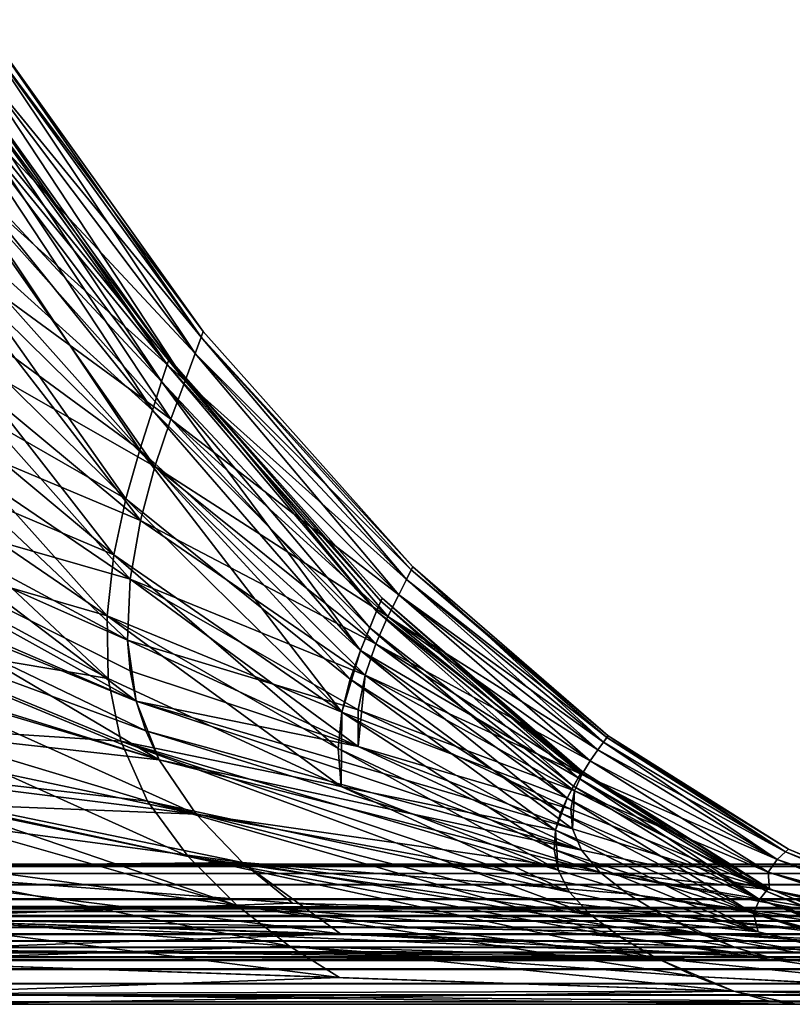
# Model space of a CAD drawing. Extents: x -850 to 850, y -465 to 0.
# Tile 115 of 125: x 770 to 814, y -465 to -409. Entities that reach past the tile are written whole.
import ezdxf

# ---------------------------------------------------------------- set-up
doc = ezdxf.new("R2010")
doc.units = 0
doc.linetypes.add('SOLIDLINE', pattern=[0])
doc.layers.add('BE3C_Lux_3440_1', color=252, linetype='SOLIDLINE')

msp = doc.modelspace()

# ---------------------------------------------------------------- linework, layer by layer
at = {"layer": 'BE3C_Lux_3440_1', "color": 252}
for points in [[(767.333, -409.126, 49.1838), (780.21, -426.416, -0.00002), (767.475, -408.622, -0.00002)], [(767.475, -408.622, -0.00002), (780.095, -426.729, -48.8664), (767.333, -409.126, -49.1838)], [(767.475, -408.622, -0.00002), (780.21, -426.416, -0.00002), (780.095, -426.729, -48.8664)], [(767.333, -409.126, -49.1838), (779.75, -427.669, -95.5711), (766.907, -410.638, -96.1667)], [(767.333, -409.126, 49.1838), (766.907, -410.638, 96.1667), (780.095, -426.729, 48.8664)], [(767.333, -409.126, -49.1838), (780.095, -426.729, -48.8664), (779.75, -427.669, -95.5711)], [(767.333, -409.126, 49.1838), (780.095, -426.729, 48.8664), (780.21, -426.416, -0.00002)], [(765.379, -409.984, -0.00002), (778.149, -428.298, 48.8367), (765.245, -410.5, 49.143)], [(765.379, -409.984, -0.00002), (765.245, -410.5, -49.143), (778.255, -427.973, -0.00002)], [(778.255, -427.973, -0.00002), (778.149, -428.298, 48.8367), (765.379, -409.984, -0.00002)], [(764.844, -412.048, -96.0778), (778.149, -428.298, -48.8367), (765.245, -410.5, -49.143)], [(765.245, -410.5, 49.143), (777.833, -429.273, 95.5066), (764.844, -412.048, 96.0777)], [(778.255, -427.973, -0.00002), (765.245, -410.5, -49.143), (778.149, -428.298, -48.8367)], [(778.149, -428.298, 48.8367), (777.833, -429.273, 95.5066), (765.245, -410.5, 49.143)], [(766.907, -410.638, 96.1667), (766.191, -413.156, 138.752), (779.75, -427.669, 95.571)], [(766.907, -410.638, -96.1667), (779.169, -429.234, -137.955), (766.191, -413.156, -138.752)], [(766.907, -410.638, 96.1667), (779.75, -427.669, 95.571), (780.095, -426.729, 48.8664)], [(766.907, -410.638, -96.1667), (779.75, -427.669, -95.5711), (779.169, -429.234, -137.955)], [(764.176, -414.627, 138.596), (764.844, -412.048, 96.0777), (777.306, -430.897, 137.843)], [(764.844, -412.048, -96.0778), (764.176, -414.627, -138.596), (777.833, -429.273, -95.5066)], [(777.306, -430.897, 137.843), (764.844, -412.048, 96.0777), (777.833, -429.273, 95.5066)], [(777.833, -429.273, -95.5066), (778.149, -428.298, -48.8367), (764.844, -412.048, -96.0778)], [(766.191, -413.156, -138.752), (778.363, -431.412, -174.127), (765.196, -416.658, -175.016)], [(779.169, -429.234, 137.955), (766.191, -413.156, 138.752), (765.196, -416.658, 175.016)], [(766.191, -413.156, -138.752), (779.169, -429.234, -137.955), (778.363, -431.412, -174.127)], [(779.169, -429.234, 137.955), (779.75, -427.669, 95.571), (766.191, -413.156, 138.752)], [(764.176, -414.627, 138.596), (776.583, -433.16, 173.948), (763.259, -418.218, 174.765)], [(764.176, -414.627, -138.596), (763.259, -418.218, -174.765), (777.306, -430.897, -137.843)], [(777.306, -430.897, 137.843), (776.583, -433.16, 173.948), (764.176, -414.627, 138.596)], [(777.833, -429.273, -95.5066), (764.176, -414.627, -138.596), (777.306, -430.897, -137.843)], [(765.196, -416.658, -175.016), (777.454, -434.11, -204.17), (764.063, -420.974, -205.045)], [(765.196, -416.658, 175.016), (764.063, -420.974, 205.045), (778.363, -431.412, 174.127)], [(765.196, -416.658, -175.016), (778.363, -431.412, -174.127), (777.454, -434.11, -204.17)], [(765.196, -416.658, 175.016), (778.363, -431.412, 174.127), (779.169, -429.234, 137.955)], [(762.241, -422.648, 204.684), (763.259, -418.218, 174.765), (775.793, -435.961, 203.917)], [(763.259, -418.218, -174.765), (762.241, -422.648, -204.684), (776.583, -433.16, -173.948)], [(775.793, -435.961, 203.917), (763.259, -418.218, 174.765), (776.583, -433.16, 173.948)], [(777.306, -430.897, -137.843), (763.259, -418.218, -174.765), (776.583, -433.16, -173.948)], [(764.063, -420.974, 205.045), (762.994, -425.872, 229.845), (777.454, -434.11, 204.17)], [(764.063, -420.974, -205.045), (776.618, -437.196, -229.067), (762.994, -425.872, -229.845)], [(764.063, -420.974, 205.045), (777.454, -434.11, 204.17), (778.363, -431.412, 174.127)], [(764.063, -420.974, -205.045), (777.454, -434.11, -204.17), (776.618, -437.196, -229.067)], [(762.241, -422.648, -204.684), (761.332, -427.676, -229.364), (775.793, -435.961, -203.917)], [(762.241, -422.648, 204.684), (775.111, -439.163, 228.737), (761.332, -427.676, 229.364)], [(776.583, -433.16, -173.948), (762.241, -422.648, -204.684), (775.793, -435.961, -203.917)], [(775.793, -435.961, 203.917), (775.111, -439.163, 228.737), (762.241, -422.648, 204.684)], [(762.994, -425.872, 229.845), (762.197, -431.123, 250.42), (776.618, -437.196, 229.067)], [(762.994, -425.872, -229.845), (776.036, -440.543, -249.802), (762.197, -431.123, -250.42)], [(762.994, -425.872, 229.845), (776.618, -437.196, 229.067), (777.454, -434.11, 204.17)], [(776.618, -437.196, -229.067), (776.036, -440.543, -249.802), (762.994, -425.872, -229.845)], [(780.095, -426.729, 48.8664), (779.75, -427.669, 95.571), (792.081, -440.02, 48.6369)], [(780.095, -426.729, -48.8664), (791.813, -440.553, -95.14), (779.75, -427.669, -95.5711)], [(780.21, -426.416, -0.00002), (780.095, -426.729, 48.8664), (792.169, -439.842, -0.00002)], [(780.21, -426.416, -0.00002), (792.169, -439.842, -0.00002), (780.095, -426.729, -48.8664)], [(780.095, -426.729, 48.8664), (792.081, -440.02, 48.6369), (792.169, -439.842, -0.00002)], [(780.095, -426.729, -48.8664), (792.169, -439.842, -0.00002), (791.813, -440.553, -95.14)], [(760.739, -433.063, 249.822), (761.332, -427.676, 229.364), (774.716, -442.628, 249.398)], [(761.332, -427.676, -229.364), (760.739, -433.063, -249.822), (775.111, -439.163, -228.737)], [(775.793, -435.961, -203.917), (761.332, -427.676, -229.364), (775.111, -439.163, -228.737)], [(761.332, -427.676, 229.364), (775.111, -439.163, 228.737), (774.716, -442.628, 249.398)], [(778.255, -427.973, -0.00002), (778.149, -428.298, -48.8367), (790.098, -442.371, -95.0974)], [(778.255, -427.973, -0.00002), (790.333, -441.807, 48.6172), (778.149, -428.298, 48.8367)], [(790.098, -442.371, -95.0974), (790.411, -441.619, -0.00002), (778.255, -427.973, -0.00002)], [(778.255, -427.973, -0.00002), (790.411, -441.619, -0.00002), (790.333, -441.807, 48.6172)], [(791.813, -440.553, 95.1399), (779.75, -427.669, 95.571), (779.169, -429.234, 137.955)], [(779.75, -427.669, -95.5711), (791.365, -441.442, -137.377), (779.169, -429.234, -137.955)], [(791.813, -440.553, 95.1399), (792.081, -440.02, 48.6369), (779.75, -427.669, 95.571)], [(779.75, -427.669, -95.5711), (791.813, -440.553, -95.14), (791.365, -441.442, -137.377)], [(777.833, -429.273, -95.5066), (790.098, -442.371, -95.0974), (778.149, -428.298, -48.8367)], [(778.149, -428.298, 48.8367), (790.098, -442.371, 95.0973), (777.833, -429.273, 95.5066)], [(790.333, -441.807, 48.6172), (790.098, -442.371, 95.0973), (778.149, -428.298, 48.8367)], [(777.306, -430.897, 137.843), (777.833, -429.273, 95.5066), (789.707, -443.311, 137.303)], [(777.833, -429.273, -95.5066), (777.306, -430.897, -137.843), (789.172, -444.621, -173.364)], [(789.707, -443.311, 137.303), (777.833, -429.273, 95.5066), (790.098, -442.371, 95.0973)], [(789.172, -444.621, -173.364), (790.098, -442.371, -95.0974), (777.833, -429.273, -95.5066)], [(779.169, -429.234, 137.955), (778.363, -431.412, 174.127), (791.365, -441.442, 137.377)], [(779.169, -429.234, -137.955), (790.744, -442.681, -173.479), (778.363, -431.412, -174.127)], [(779.169, -429.234, 137.955), (791.365, -441.442, 137.377), (791.813, -440.553, 95.1399)], [(779.169, -429.234, -137.955), (791.365, -441.442, -137.377), (790.744, -442.681, -173.479)], [(776.381, -447.504, 282.697), (776.045, -445.772, 275.24), (747.121, -431.241, 275.948)], [(775.892, -444.023, 267.354), (761.888, -436.496, 267.763), (747.121, -431.241, 275.948)], [(747.121, -431.241, 275.948), (776.045, -445.772, 275.24), (775.892, -444.023, 267.354)], [(747.121, -431.241, 275.948), (747.377, -434.963, 283.132), (776.381, -447.504, 282.697)], [(762.197, -431.123, -250.42), (775.892, -444.023, -267.354), (761.888, -436.496, -267.763)], [(762.197, -431.123, 250.42), (761.888, -436.496, 267.763), (776.036, -440.543, 249.802)], [(776.036, -440.543, -249.802), (775.892, -444.023, -267.354), (762.197, -431.123, -250.42)], [(762.197, -431.123, 250.42), (776.036, -440.543, 249.802), (776.618, -437.196, 229.067)], [(777.306, -430.897, 137.843), (789.172, -444.621, 173.364), (776.583, -433.16, 173.948)], [(777.306, -430.897, -137.843), (776.583, -433.16, -173.948), (789.172, -444.621, -173.364)], [(789.707, -443.311, 137.303), (789.172, -444.621, 173.364), (777.306, -430.897, 137.843)], [(778.363, -431.412, 174.127), (777.454, -434.11, 204.17), (790.744, -442.681, 173.479)], [(778.363, -431.412, -174.127), (790.053, -444.227, -203.531), (777.454, -434.11, -204.17)], [(778.363, -431.412, 174.127), (790.744, -442.681, 173.479), (791.365, -441.442, 137.377)], [(778.363, -431.412, -174.127), (790.744, -442.681, -173.479), (790.053, -444.227, -203.531)], [(760.672, -438.568, 267.072), (760.739, -433.063, 249.822), (774.787, -446.217, 266.892)], [(760.739, -433.063, -249.822), (760.672, -438.568, -267.072), (774.716, -442.628, -249.398)], [(760.739, -433.063, 249.822), (774.716, -442.628, 249.398), (774.787, -446.217, 266.892)], [(775.111, -439.163, -228.737), (760.739, -433.063, -249.822), (774.716, -442.628, -249.398)], [(775.793, -435.961, 203.917), (776.583, -433.16, 173.948), (788.596, -446.252, 203.371)], [(776.583, -433.16, -173.948), (775.793, -435.961, -203.917), (788.124, -448.134, -228.296)], [(788.596, -446.252, 203.371), (776.583, -433.16, 173.948), (789.172, -444.621, 173.364)], [(789.172, -444.621, -173.364), (776.583, -433.16, -173.948), (788.124, -448.134, -228.296)], [(777.454, -434.11, 204.17), (776.618, -437.196, 229.067), (790.053, -444.227, 203.531)], [(777.454, -434.11, -204.17), (789.44, -446.018, -228.503), (776.618, -437.196, -229.067)], [(777.454, -434.11, 204.17), (790.053, -444.227, 203.531), (790.744, -442.681, 173.479)], [(777.454, -434.11, -204.17), (790.053, -444.227, -203.531), (789.44, -446.018, -228.503)], [(747.898, -438.515, 289.998), (776.924, -449.203, 289.845), (747.377, -434.963, 283.132)], [(776.381, -447.504, 282.697), (747.377, -434.963, 283.132), (776.924, -449.203, 289.845)], [(775.892, -444.023, 267.354), (776.036, -440.543, 249.802), (761.888, -436.496, 267.763)], [(761.888, -436.496, -267.763), (775.892, -444.023, -267.354), (776.381, -447.504, -282.697)], [(762.296, -441.759, -282.859), (761.888, -436.496, -267.763), (776.381, -447.504, -282.697)], [(775.793, -435.961, -203.917), (775.111, -439.163, -228.737), (788.124, -448.134, -228.296)], [(775.793, -435.961, 203.917), (788.124, -448.134, 228.296), (775.111, -439.163, 228.737)], [(788.596, -446.252, 203.371), (788.124, -448.134, 228.296), (775.793, -435.961, 203.917)], [(776.618, -437.196, -229.067), (789.44, -446.018, -228.503), (776.036, -440.543, -249.802)], [(776.618, -437.196, 229.067), (776.036, -440.543, 249.802), (789.44, -446.018, 228.503)], [(776.618, -437.196, 229.067), (789.44, -446.018, 228.503), (790.053, -444.227, 203.531)], [(748.709, -441.857, 296.675), (777.694, -450.852, 296.803), (747.898, -438.515, 289.998)], [(747.898, -438.515, 289.998), (777.694, -450.852, 296.803), (776.924, -449.203, 289.845)], [(760.672, -438.568, 267.072), (774.787, -446.217, 266.892), (761.339, -443.95, 282.13)], [(761.339, -443.95, -282.13), (774.787, -446.217, -266.892), (760.672, -438.568, -267.072)], [(774.716, -442.628, -249.398), (760.672, -438.568, -267.072), (774.787, -446.217, -266.892)], [(775.111, -439.163, -228.737), (774.716, -442.628, -249.398), (788.124, -448.134, -228.296)], [(774.716, -442.628, 249.398), (775.111, -439.163, 228.737), (787.902, -450.197, 249.117)], [(788.124, -448.134, 228.296), (787.902, -450.197, 249.117), (775.111, -439.163, 228.737)], [(792.169, -439.842, -0.00002), (803.056, -449.843, -94.8475), (791.813, -440.553, -95.14)], [(792.169, -439.842, -0.00002), (792.081, -440.02, 48.6369), (803.311, -449.488, -0.00002)], [(792.169, -439.842, -0.00002), (803.311, -449.488, -0.00002), (803.056, -449.843, -94.8475)], [(803.247, -449.577, 48.4815), (792.081, -440.02, 48.6369), (791.813, -440.553, 95.1399)], [(803.247, -449.577, 48.4815), (803.311, -449.488, -0.00002), (792.081, -440.02, 48.6369)], [(789.053, -447.992, 249.366), (776.036, -440.543, 249.802), (775.892, -444.023, 267.354)], [(776.036, -440.543, -249.802), (789.044, -450.087, -267.091), (775.892, -444.023, -267.354)], [(789.053, -447.992, 249.366), (789.44, -446.018, 228.503), (776.036, -440.543, 249.802)], [(789.44, -446.018, -228.503), (789.044, -450.087, -267.091), (776.036, -440.543, -249.802)], [(791.813, -440.553, -95.14), (802.734, -450.286, -136.983), (791.365, -441.442, -137.377)], [(791.813, -440.553, 95.1399), (791.365, -441.442, 137.377), (803.056, -449.843, 94.8475)], [(791.813, -440.553, -95.14), (803.056, -449.843, -94.8475), (802.734, -450.286, -136.983)], [(791.813, -440.553, 95.1399), (803.056, -449.843, 94.8475), (803.247, -449.577, 48.4815)], [(791.365, -441.442, 137.377), (790.744, -442.681, 173.479), (802.734, -450.286, 136.983)], [(791.365, -441.442, -137.377), (802.292, -450.907, -173.037), (790.744, -442.681, -173.479)], [(791.365, -441.442, 137.377), (802.734, -450.286, 136.983), (803.056, -449.843, 94.8475)], [(791.365, -441.442, -137.377), (802.734, -450.286, -136.983), (802.292, -450.907, -173.037)], [(777.694, -450.852, 296.803), (748.709, -441.857, 296.675), (751.066, -447.871, 309.624)], [(762.296, -441.759, -282.859), (776.381, -447.504, -282.697), (777.694, -450.852, -296.803)], [(763.65, -446.677, -296.697), (762.296, -441.759, -282.859), (777.694, -450.852, -296.803)], [(790.098, -442.371, -95.0974), (801.821, -451.496, -0.00002), (790.411, -441.619, -0.00002)], [(790.333, -441.807, 48.6172), (801.608, -451.881, 94.823), (790.098, -442.371, 95.0973)], [(790.333, -441.807, 48.6172), (790.411, -441.619, -0.00002), (801.768, -451.592, 48.4701)], [(801.768, -451.592, 48.4701), (801.608, -451.881, 94.823), (790.333, -441.807, 48.6172)], [(801.768, -451.592, 48.4701), (790.411, -441.619, -0.00002), (801.821, -451.496, -0.00002)], [(774.787, -446.217, 266.892), (774.716, -442.628, 249.398), (788.073, -452.374, 266.808)], [(788.124, -448.134, -228.296), (774.716, -442.628, -249.398), (788.073, -452.374, -266.808)], [(774.716, -442.628, -249.398), (774.787, -446.217, -266.892), (788.073, -452.374, -266.808)], [(774.716, -442.628, 249.398), (787.902, -450.197, 249.117), (788.073, -452.374, 266.808)], [(789.172, -444.621, -173.364), (801.608, -451.881, -94.823), (790.098, -442.371, -95.0974)], [(789.707, -443.311, 137.303), (790.098, -442.371, 95.0973), (801.342, -452.362, 136.942)], [(790.744, -442.681, 173.479), (790.053, -444.227, 203.531), (802.292, -450.907, 173.037)], [(790.744, -442.681, -173.479), (801.809, -451.691, -203.096), (790.053, -444.227, -203.531)], [(801.342, -452.362, 136.942), (790.098, -442.371, 95.0973), (801.608, -451.881, 94.823)], [(801.608, -451.881, -94.823), (801.821, -451.496, -0.00002), (790.098, -442.371, -95.0974)], [(790.744, -442.681, 173.479), (802.292, -450.907, 173.037), (802.734, -450.286, 136.983)], [(802.292, -450.907, -173.037), (801.809, -451.691, -203.096), (790.744, -442.681, -173.479)], [(789.707, -443.311, 137.303), (800.978, -453.034, 172.972), (789.172, -444.621, 173.364)], [(801.342, -452.362, 136.942), (800.978, -453.034, 172.972), (789.707, -443.311, 137.303)], [(761.339, -443.95, 282.13), (774.787, -446.217, 266.892), (775.5, -449.792, 282.209)], [(761.339, -443.95, 282.13), (775.5, -449.792, 282.209), (762.942, -448.97, 296)], [(775.5, -449.792, -282.209), (774.787, -446.217, -266.892), (761.339, -443.95, -282.13)], [(762.942, -448.97, -296), (775.5, -449.792, -282.209), (761.339, -443.95, -282.13)], [(775.892, -444.023, 267.354), (776.045, -445.772, 275.24), (789.044, -450.087, 267.091)], [(775.892, -444.023, 267.354), (789.044, -450.087, 267.091), (789.053, -447.992, 249.366)], [(776.381, -447.504, -282.697), (775.892, -444.023, -267.354), (789.044, -450.087, -267.091)], [(789.44, -446.018, -228.503), (790.053, -444.227, -203.531), (801.401, -452.615, -228.124)], [(790.053, -444.227, 203.531), (789.44, -446.018, 228.503), (801.809, -451.691, 203.096)], [(801.401, -452.615, -228.124), (790.053, -444.227, -203.531), (801.809, -451.691, -203.096)], [(790.053, -444.227, 203.531), (801.809, -451.691, 203.096), (802.292, -450.907, 173.037)], [(789.172, -444.621, -173.364), (788.124, -448.134, -228.296), (800.978, -453.034, -172.972)], [(788.596, -446.252, 203.371), (789.172, -444.621, 173.364), (800.597, -453.876, 203.007)], [(800.597, -453.876, 203.007), (789.172, -444.621, 173.364), (800.978, -453.034, 172.972)], [(800.978, -453.034, -172.972), (801.608, -451.881, -94.823), (789.172, -444.621, -173.364)], [(776.381, -447.504, 282.697), (789.044, -450.087, 267.091), (776.045, -445.772, 275.24)], [(789.44, -446.018, -228.503), (801.275, -454.796, -266.959), (789.044, -450.087, -267.091)], [(801.401, -452.615, 228.124), (789.44, -446.018, 228.503), (789.053, -447.992, 249.366)], [(801.401, -452.615, 228.124), (801.809, -451.691, 203.096), (789.44, -446.018, 228.503)], [(801.401, -452.615, -228.124), (801.275, -454.796, -266.959), (789.44, -446.018, -228.503)], [(774.787, -446.217, 266.892), (788.073, -452.374, 266.808), (775.5, -449.792, 282.209)], [(788.073, -452.374, -266.808), (774.787, -446.217, -266.892), (775.5, -449.792, -282.209)], [(788.596, -446.252, 203.371), (800.31, -454.861, 228.011), (788.124, -448.134, 228.296)], [(800.597, -453.876, 203.007), (800.31, -454.861, 228.011), (788.596, -446.252, 203.371)], [(751.066, -447.871, -309.624), (763.65, -446.677, -296.697), (779.812, -453.956, -310.243)], [(763.65, -446.677, -296.697), (777.694, -450.852, -296.803), (779.812, -453.956, -310.243)], [(801.79, -456.004, 282.697), (801.275, -454.796, 266.959), (776.381, -447.504, 282.697)], [(801.275, -454.796, 266.959), (789.044, -450.087, 267.091), (776.381, -447.504, 282.697)], [(776.381, -447.504, 282.697), (776.924, -449.203, 289.845), (801.79, -456.004, 282.697)], [(776.381, -447.504, -282.697), (789.044, -450.087, -267.091), (801.79, -456.004, -282.697)], [(777.694, -450.852, -296.803), (776.381, -447.504, -282.697), (801.79, -456.004, -282.697)], [(751.066, -447.871, 309.624), (752.512, -450.525, 315.883), (779.812, -453.956, 310.243)], [(751.066, -447.871, 309.624), (779.812, -453.956, 310.243), (777.694, -450.852, 296.803)], [(779.812, -453.956, -310.243), (754.069, -452.931, -321.989), (751.066, -447.871, -309.624)], [(788.124, -448.134, 228.296), (800.226, -455.963, 248.955), (787.902, -450.197, 249.117)], [(788.124, -448.134, -228.296), (788.073, -452.374, -266.808), (800.31, -454.861, -228.011)], [(800.31, -454.861, 228.011), (800.226, -455.963, 248.955), (788.124, -448.134, 228.296)], [(800.978, -453.034, -172.972), (788.124, -448.134, -228.296), (800.31, -454.861, -228.011)], [(789.053, -447.992, 249.366), (789.044, -450.087, 267.091), (801.184, -453.658, 249.09)], [(789.053, -447.992, 249.366), (801.184, -453.658, 249.09), (801.401, -452.615, 228.124)], [(762.942, -448.97, -296), (750.575, -450.154, -308.731), (777.028, -453.216, -296.331)], [(765.444, -453.455, 309.24), (762.942, -448.97, 296), (779.342, -456.369, 309.787)], [(762.942, -448.97, 296), (775.5, -449.792, 282.209), (777.028, -453.216, 296.331)], [(762.942, -448.97, 296), (777.028, -453.216, 296.331), (779.342, -456.369, 309.787)], [(777.028, -453.216, -296.331), (775.5, -449.792, -282.209), (762.942, -448.97, -296)], [(777.694, -450.852, 296.803), (802.842, -457.255, 297.262), (776.924, -449.203, 289.845)], [(801.79, -456.004, 282.697), (776.924, -449.203, 289.845), (802.842, -457.255, 297.262)], [(775.5, -449.792, 282.209), (788.073, -452.374, 266.808), (801.116, -458.406, 282.534)], [(775.5, -449.792, 282.209), (801.116, -458.406, 282.534), (777.028, -453.216, 296.331)], [(802.308, -459.692, -297.096), (801.116, -458.406, -282.534), (775.5, -449.792, -282.209)], [(788.073, -452.374, -266.808), (775.5, -449.792, -282.209), (800.458, -457.154, -266.806)], [(800.458, -457.154, -266.806), (775.5, -449.792, -282.209), (801.116, -458.406, -282.534)], [(777.028, -453.216, -296.331), (802.308, -459.692, -297.096), (775.5, -449.792, -282.209)], [(803.056, -449.843, 94.8475), (802.734, -450.286, 136.983), (812.964, -456.538, 172.764)], [(803.056, -449.843, -94.8475), (813.444, -456.1, -94.668), (802.734, -450.286, -136.983)], [(803.056, -449.843, -94.8475), (803.311, -449.488, -0.00002), (813.444, -456.1, -94.668)], [(803.247, -449.577, 48.4815), (803.056, -449.843, 94.8475), (813.444, -456.1, 94.6679)], [(803.056, -449.843, 94.8475), (812.964, -456.538, 172.764), (813.444, -456.1, 94.6679)], [(813.606, -455.955, -0.00002), (803.311, -449.488, -0.00002), (803.247, -449.577, 48.4815)], [(803.247, -449.577, 48.4815), (813.444, -456.1, 94.6679), (813.606, -455.955, -0.00002)], [(813.606, -455.955, -0.00002), (813.444, -456.1, -94.668), (803.311, -449.488, -0.00002)], [(750.575, -450.154, -308.731), (753.775, -455.278, -321.179), (782.146, -459.156, -322.526)], [(782.146, -459.156, -322.526), (779.342, -456.369, -309.787), (750.575, -450.154, -308.731)], [(777.028, -453.216, -296.331), (750.575, -450.154, -308.731), (779.342, -456.369, -309.787)], [(752.512, -450.525, 315.883), (754.069, -452.931, 321.989), (782.446, -456.713, 322.964)], [(752.512, -450.525, 315.883), (782.446, -456.713, 322.964), (779.812, -453.956, 310.243)], [(787.902, -450.197, 249.117), (800.226, -455.963, 248.955), (800.458, -457.154, 266.806)], [(788.073, -452.374, 266.808), (787.902, -450.197, 249.117), (800.458, -457.154, 266.806)], [(801.275, -454.796, 266.959), (801.184, -453.658, 249.09), (789.044, -450.087, 267.091)], [(801.79, -456.004, -282.697), (789.044, -450.087, -267.091), (801.275, -454.796, -266.959)], [(802.734, -450.286, 136.983), (802.292, -450.907, 173.037), (812.964, -456.538, 172.764)], [(802.734, -450.286, -136.983), (812.964, -456.538, -172.764), (802.292, -450.907, -173.037)], [(802.734, -450.286, -136.983), (813.444, -456.1, -94.668), (812.964, -456.538, -172.764)], [(777.694, -450.852, 296.803), (779.812, -453.956, 310.243), (802.842, -457.255, 297.262)], [(777.694, -450.852, -296.803), (801.79, -456.004, -282.697), (802.842, -457.255, -297.262)], [(779.812, -453.956, -310.243), (777.694, -450.852, -296.803), (802.842, -457.255, -297.262)], [(802.292, -450.907, -173.037), (812.964, -456.538, -172.764), (801.809, -451.691, -203.096)], [(802.292, -450.907, 173.037), (801.809, -451.691, 203.096), (812.443, -457.265, 227.902)], [(802.292, -450.907, 173.037), (812.443, -457.265, 227.902), (812.964, -456.538, 172.764)], [(801.608, -451.881, -94.823), (812.461, -458.178, -0.00002), (801.821, -451.496, -0.00002)], [(801.768, -451.592, 48.4701), (812.334, -458.34, 94.6566), (801.608, -451.881, 94.823)], [(801.768, -451.592, 48.4701), (801.821, -451.496, -0.00002), (812.461, -458.178, -0.00002)], [(812.461, -458.178, -0.00002), (812.334, -458.34, 94.6566), (801.768, -451.592, 48.4701)], [(800.978, -453.034, -172.972), (811.959, -458.827, -172.735), (801.608, -451.881, -94.823)], [(801.342, -452.362, 136.942), (801.608, -451.881, 94.823), (812.334, -458.34, 94.6566)], [(812.443, -457.265, 227.902), (801.809, -451.691, 203.096), (801.401, -452.615, 228.124)], [(801.401, -452.615, -228.124), (801.809, -451.691, -203.096), (812.443, -457.265, -227.902)], [(811.959, -458.827, -172.735), (812.461, -458.178, -0.00002), (801.608, -451.881, -94.823)], [(812.443, -457.265, -227.902), (801.809, -451.691, -203.096), (812.964, -456.538, -172.764)], [(800.31, -454.861, -228.011), (788.073, -452.374, -266.808), (800.458, -457.154, -266.806)], [(788.073, -452.374, 266.808), (800.458, -457.154, 266.806), (801.116, -458.406, 282.534)], [(801.342, -452.362, 136.942), (811.959, -458.827, 172.735), (800.978, -453.034, 172.972)], [(801.401, -452.615, 228.124), (801.184, -453.658, 249.09), (812.514, -458.258, 266.937)], [(801.401, -452.615, -228.124), (812.514, -458.258, -266.937), (801.275, -454.796, -266.959)], [(812.334, -458.34, 94.6566), (811.959, -458.827, 172.735), (801.342, -452.362, 136.942)], [(801.401, -452.615, 228.124), (812.514, -458.258, 266.937), (812.443, -457.265, 227.902)], [(812.443, -457.265, -227.902), (812.514, -458.258, -266.937), (801.401, -452.615, -228.124)], [(782.446, -456.713, 322.964), (754.069, -452.931, 321.989), (757.31, -456.963, 333.712)], [(782.446, -456.713, -322.964), (757.31, -456.963, -333.712), (754.069, -452.931, -321.989)], [(779.812, -453.956, -310.243), (782.446, -456.713, -322.964), (754.069, -452.931, -321.989)], [(777.028, -453.216, 296.331), (801.116, -458.406, 282.534), (802.308, -459.692, 297.096)], [(777.028, -453.216, 296.331), (802.308, -459.692, 297.096), (779.342, -456.369, 309.787)], [(777.028, -453.216, -296.331), (779.342, -456.369, -309.787), (804.02, -460.967, -310.974)], [(804.02, -460.967, -310.974), (802.308, -459.692, -297.096), (777.028, -453.216, -296.331)], [(800.978, -453.034, -172.972), (800.31, -454.861, -228.011), (811.603, -459.619, -227.851)], [(800.597, -453.876, 203.007), (800.978, -453.034, 172.972), (811.959, -458.827, 172.735)], [(811.603, -459.619, -227.851), (811.959, -458.827, -172.735), (800.978, -453.034, -172.972)], [(753.775, -455.278, 321.179), (765.444, -453.455, 309.24), (782.146, -459.156, 322.526)], [(765.444, -453.455, 309.24), (779.342, -456.369, 309.787), (782.146, -459.156, 322.526)], [(800.597, -453.876, 203.007), (811.603, -459.619, 227.851), (800.31, -454.861, 228.011)], [(811.959, -458.827, 172.735), (811.603, -459.619, 227.851), (800.597, -453.876, 203.007)], [(812.514, -458.258, 266.937), (801.184, -453.658, 249.09), (801.275, -454.796, 266.959)], [(779.812, -453.956, 310.243), (782.446, -456.713, 322.964), (804.42, -458.505, 311.145)], [(779.812, -453.956, 310.243), (804.42, -458.505, 311.145), (802.842, -457.255, 297.262)], [(804.42, -458.505, -311.145), (782.446, -456.713, -322.964), (779.812, -453.956, -310.243)], [(779.812, -453.956, -310.243), (802.842, -457.255, -297.262), (804.42, -458.505, -311.145)], [(800.226, -455.963, 248.955), (800.31, -454.861, 228.011), (811.603, -459.619, 227.851)], [(811.603, -459.619, -227.851), (800.31, -454.861, -228.011), (811.866, -460.671, -266.868)], [(800.31, -454.861, -228.011), (800.458, -457.154, -266.806), (811.866, -460.671, -266.868)], [(812.514, -458.258, 266.937), (801.275, -454.796, 266.959), (801.79, -456.004, 282.697)], [(801.79, -456.004, -282.697), (801.275, -454.796, -266.959), (812.514, -458.258, -266.937)], [(782.146, -459.156, -322.526), (753.775, -455.278, -321.179), (785.128, -461.486, -334.458)], [(785.128, -461.486, -334.458), (753.775, -455.278, -321.179), (757.161, -459.36, -333.018)], [(782.146, -459.156, 322.526), (785.128, -461.486, 334.458), (753.775, -455.278, 321.179)], [(753.775, -455.278, 321.179), (785.128, -461.486, 334.458), (757.161, -459.36, 333.018)], [(800.458, -457.154, 266.806), (800.226, -455.963, 248.955), (811.866, -460.671, 266.868)], [(811.866, -460.671, 266.868), (800.226, -455.963, 248.955), (811.603, -459.619, 227.851)], [(801.79, -456.004, 282.697), (802.842, -457.255, 297.262), (812.514, -458.258, 266.937)], [(802.842, -457.255, -297.262), (801.79, -456.004, -282.697), (812.514, -458.258, -266.937)], [(822.732, -460.022, -172.622), (812.964, -456.538, -172.764), (813.444, -456.1, -94.668)], [(813.444, -456.1, 94.6679), (812.964, -456.538, 172.764), (822.968, -459.895, 94.5747)], [(822.968, -459.895, -94.5747), (813.444, -456.1, -94.668), (813.606, -455.955, -0.00002)], [(813.606, -455.955, -0.00002), (813.444, -456.1, 94.6679), (823.049, -459.853, -0.00002)], [(813.444, -456.1, 94.6679), (822.968, -459.895, 94.5747), (823.049, -459.853, -0.00002)], [(822.968, -459.895, -94.5747), (822.732, -460.022, -172.622), (813.444, -456.1, -94.668)], [(813.606, -455.955, -0.00002), (823.049, -459.853, -0.00002), (822.968, -459.895, -94.5747)], [(757.31, -456.963, 333.712), (785.292, -459.024, 334.859), (782.446, -456.713, 322.964)], [(788.044, -460.788, -345.819), (757.31, -456.963, -333.712), (782.446, -456.713, -322.964)], [(779.342, -456.369, 309.787), (802.308, -459.692, 297.096), (804.02, -460.967, 310.974)], [(779.342, -456.369, 309.787), (804.02, -460.967, 310.974), (782.146, -459.156, 322.526)], [(782.146, -459.156, -322.526), (806.076, -462.164, -324.031), (779.342, -456.369, -309.787)], [(804.02, -460.967, -310.974), (779.342, -456.369, -309.787), (806.076, -462.164, -324.031)], [(782.446, -456.713, 322.964), (785.292, -459.024, 334.859), (806.35, -459.685, 324.207)], [(782.446, -456.713, 322.964), (806.35, -459.685, 324.207), (804.42, -458.505, 311.145)], [(804.42, -458.505, -311.145), (806.35, -459.685, -324.207), (782.446, -456.713, -322.964)], [(788.044, -460.788, -345.819), (782.446, -456.713, -322.964), (810.554, -461.556, -347.129)], [(810.554, -461.556, -347.129), (782.446, -456.713, -322.964), (806.35, -459.685, -324.207)], [(812.443, -457.265, -227.902), (812.964, -456.538, -172.764), (822.511, -460.245, -227.801)], [(812.964, -456.538, 172.764), (812.443, -457.265, 227.902), (822.732, -460.022, 172.622)], [(822.511, -460.245, -227.801), (812.964, -456.538, -172.764), (822.732, -460.022, -172.622)], [(812.964, -456.538, 172.764), (822.732, -460.022, 172.622), (822.968, -459.895, 94.5747)], [(-834.5, -456.8, -359.5), (841.5, -456.8, -370.5), (-841.5, -456.8, -370.5)], [(-834.5, -456.8, 359.5), (-841.5, -456.8, 370.5), (834.5, -456.8, 359.5)], [(834.5, -456.8, 359.5), (-841.5, -456.8, 370.5), (841.5, -456.8, 370.5)], [(841.5, -456.936, -371.535), (-841.5, -456.936, -371.535), (-841.5, -456.8, -370.5)], [(841.5, -456.936, -371.535), (-841.5, -456.8, -370.5), (841.5, -456.8, -370.5)], [(-841.5, -456.936, 371.535), (841.5, -456.936, 371.535), (841.5, -456.8, 370.5)], [(-841.5, -456.936, 371.535), (841.5, -456.8, 370.5), (-841.5, -456.8, 370.5)], [(841.5, -457.336, -372.5), (-841.5, -457.336, -372.5), (-841.5, -456.936, -371.535)], [(841.5, -457.336, -372.5), (-841.5, -456.936, -371.535), (841.5, -456.936, -371.535)], [(-841.5, -457.336, 372.5), (841.5, -457.336, 372.5), (841.5, -456.936, 371.535)], [(-841.5, -457.336, 372.5), (841.5, -456.936, 371.535), (-841.5, -456.936, 371.535)], [(834.5, -456.8, -359.5), (841.5, -456.8, -370.5), (-834.5, -456.8, -359.5)], [(-834.5, -459.3, -359.5), (834.5, -459.3, -359.5), (-834.5, -456.8, -359.5)], [(-834.5, -456.8, -359.5), (834.5, -459.3, -359.5), (834.5, -456.8, -359.5)], [(834.5, -459.3, 359.5), (-834.5, -459.3, 359.5), (834.5, -456.8, 359.5)], [(834.5, -456.8, 359.5), (-834.5, -459.3, 359.5), (-834.5, -456.8, 359.5)], [(757.31, -456.963, 333.712), (760.373, -459.902, 344.739), (785.292, -459.024, 334.859)], [(760.373, -459.902, -344.739), (757.31, -456.963, -333.712), (788.044, -460.788, -345.819)], [(800.458, -457.154, -266.806), (801.116, -458.406, -282.534), (811.866, -460.671, -266.868)], [(801.116, -458.406, 282.534), (800.458, -457.154, 266.806), (811.866, -460.671, 266.868)], [(802.842, -457.255, 297.262), (804.42, -458.505, 311.145), (823.639, -461.056, 297.988)], [(802.842, -457.255, 297.262), (823.639, -461.056, 297.988), (822.685, -460.584, 267.001)], [(812.514, -458.258, 266.937), (802.842, -457.255, 297.262), (822.685, -460.584, 267.001)], [(802.842, -457.255, -297.262), (812.514, -458.258, -266.937), (823.639, -461.056, -297.988)], [(804.42, -458.505, -311.145), (802.842, -457.255, -297.262), (823.639, -461.056, -297.988)], [(812.443, -457.265, 227.902), (812.514, -458.258, 266.937), (822.511, -460.245, 227.801)], [(812.443, -457.265, 227.902), (822.511, -460.245, 227.801), (822.732, -460.022, 172.622)], [(822.511, -460.245, -227.801), (822.685, -460.584, -267.001), (812.443, -457.265, -227.902)], [(812.443, -457.265, -227.902), (822.685, -460.584, -267.001), (812.514, -458.258, -266.937)], [(841.5, -457.972, -373.328), (-841.5, -457.972, -373.328), (-841.5, -457.336, -372.5)], [(841.5, -457.972, -373.328), (-841.5, -457.336, -372.5), (841.5, -457.336, -372.5)], [(-841.5, -457.972, 373.328), (841.5, -457.972, 373.328), (841.5, -457.336, 372.5)], [(-841.5, -457.972, 373.328), (841.5, -457.336, 372.5), (-841.5, -457.336, 372.5)], [(841.5, -458.8, -373.964), (-841.5, -458.8, -373.964), (-841.5, -457.972, -373.328)], [(841.5, -458.8, -373.964), (-841.5, -457.972, -373.328), (841.5, -457.972, -373.328)], [(-841.5, -458.8, 373.964), (841.5, -458.8, 373.964), (841.5, -457.972, 373.328)], [(-841.5, -458.8, 373.964), (841.5, -457.972, 373.328), (-841.5, -457.972, 373.328)], [(811.866, -460.671, -266.868), (801.116, -458.406, -282.534), (802.308, -459.692, -297.096)], [(801.116, -458.406, 282.534), (811.866, -460.671, 266.868), (802.308, -459.692, 297.096)], [(811.959, -458.827, -172.735), (822.304, -462.24, -0.00002), (812.461, -458.178, -0.00002)], [(812.334, -458.34, 94.6566), (822.07, -462.432, 172.613), (811.959, -458.827, 172.735)], [(812.461, -458.178, -0.00002), (822.245, -462.288, 94.5711), (812.334, -458.34, 94.6566)], [(822.245, -462.288, 94.5711), (822.07, -462.432, 172.613), (812.334, -458.34, 94.6566)], [(822.304, -462.24, -0.00002), (822.245, -462.288, 94.5711), (812.461, -458.178, -0.00002)], [(812.514, -458.258, 266.937), (822.685, -460.584, 267.001), (822.511, -460.245, 227.801)], [(822.685, -460.584, -267.001), (823.639, -461.056, -297.988), (812.514, -458.258, -266.937)], [(841.5, -459.765, -374.364), (-841.5, -459.765, -374.364), (-841.5, -458.8, -373.964)], [(841.5, -459.765, -374.364), (-841.5, -458.8, -373.964), (841.5, -458.8, -373.964)], [(-841.5, -459.765, 374.364), (841.5, -459.765, 374.364), (841.5, -458.8, 373.964)], [(-841.5, -459.765, 374.364), (841.5, -458.8, 373.964), (-841.5, -458.8, 373.964)], [(804.42, -458.505, 311.145), (806.35, -459.685, 324.207), (825.484, -461.617, 325.679)], [(804.42, -458.505, 311.145), (825.484, -461.617, 325.679), (823.639, -461.056, 297.988)], [(825.484, -461.617, -325.679), (806.35, -459.685, -324.207), (804.42, -458.505, -311.145)], [(804.42, -458.505, -311.145), (823.639, -461.056, -297.988), (825.484, -461.617, -325.679)], [(811.603, -459.619, -227.851), (822.07, -462.432, -172.613), (811.959, -458.827, -172.735)], [(811.959, -458.827, 172.735), (821.941, -462.679, 227.785), (811.603, -459.619, 227.851)], [(822.07, -462.432, -172.613), (822.304, -462.24, -0.00002), (811.959, -458.827, -172.735)], [(822.07, -462.432, 172.613), (821.941, -462.679, 227.785), (811.959, -458.827, 172.735)], [(-834.5, -459.3, -359.5), (-841.5, -459.3, -370.5), (834.5, -459.3, -359.5)], [(834.5, -459.3, -359.5), (-841.5, -459.3, -370.5), (841.5, -459.3, -370.5)], [(-841.5, -459.3, 370.5), (-834.5, -459.3, 359.5), (841.5, -459.3, 370.5)], [(-841.5, -459.3, 370.5), (841.5, -459.3, 370.5), (-841.5, -459.351, 370.888)], [(-841.5, -459.351, 370.888), (841.5, -459.3, 370.5), (841.5, -459.351, 370.888)], [(841.5, -459.3, -370.5), (-841.5, -459.3, -370.5), (841.5, -459.351, -370.888)], [(841.5, -459.351, -370.888), (-841.5, -459.3, -370.5), (-841.5, -459.351, -370.888)], [(-841.5, -459.351, 370.888), (841.5, -459.351, 370.888), (-841.5, -459.501, 371.25)], [(-841.5, -459.501, 371.25), (841.5, -459.351, 370.888), (841.5, -459.501, 371.25)], [(841.5, -459.351, -370.888), (-841.5, -459.351, -370.888), (841.5, -459.501, -371.25)], [(841.5, -459.501, -371.25), (-841.5, -459.351, -370.888), (-841.5, -459.501, -371.25)], [(-841.5, -459.501, 371.25), (841.5, -459.501, 371.25), (-841.5, -459.739, 371.561)], [(-841.5, -459.739, 371.561), (841.5, -459.501, 371.25), (841.5, -459.739, 371.561)], [(841.5, -459.501, -371.25), (-841.5, -459.501, -371.25), (841.5, -459.739, -371.561)], [(841.5, -459.739, -371.561), (-841.5, -459.501, -371.25), (-841.5, -459.739, -371.561)], [(841.5, -459.3, 370.5), (-834.5, -459.3, 359.5), (834.5, -459.3, 359.5)], [(760.316, -462.345, 344.21), (757.161, -459.36, 333.018), (785.128, -461.486, 334.458)], [(785.128, -461.486, -334.458), (757.161, -459.36, -333.018), (787.976, -463.265, -345.491)], [(760.316, -462.345, -344.21), (787.976, -463.265, -345.491), (757.161, -459.36, -333.018)], [(808.454, -460.726, 336.265), (785.292, -459.024, 334.859), (760.373, -459.902, 344.739)], [(782.146, -459.156, 322.526), (804.02, -460.967, 310.974), (806.076, -462.164, 324.031)], [(785.128, -461.486, -334.458), (806.076, -462.164, -324.031), (782.146, -459.156, -322.526)], [(806.076, -462.164, 324.031), (808.291, -463.214, 336.09), (782.146, -459.156, 322.526)], [(782.146, -459.156, 322.526), (808.291, -463.214, 336.09), (785.128, -461.486, 334.458)], [(808.454, -460.726, 336.265), (806.35, -459.685, 324.207), (785.292, -459.024, 334.859)], [(-841.5, -459.739, 371.561), (841.5, -459.739, 371.561), (-841.5, -460.05, 371.799)], [(-841.5, -460.05, 371.799), (841.5, -459.739, 371.561), (841.5, -460.05, 371.799)], [(841.5, -459.739, -371.561), (-841.5, -459.739, -371.561), (841.5, -460.05, -371.799)], [(841.5, -460.05, -371.799), (-841.5, -459.739, -371.561), (-841.5, -460.05, -371.799)], [(841.5, -460.8, -374.5), (-841.5, -460.8, -374.5), (-841.5, -459.765, -374.364)], [(841.5, -460.8, -374.5), (-841.5, -459.765, -374.364), (841.5, -459.765, -374.364)], [(-841.5, -460.8, 374.5), (841.5, -460.8, 374.5), (841.5, -459.765, 374.364)], [(-841.5, -460.8, 374.5), (841.5, -459.765, 374.364), (-841.5, -459.765, 374.364)], [(-841.5, -460.05, 371.799), (841.5, -460.05, 371.799), (-841.5, -460.412, 371.949)], [(-841.5, -460.412, 371.949), (841.5, -460.05, 371.799), (841.5, -460.412, 371.949)], [(841.5, -460.05, -371.799), (-841.5, -460.05, -371.799), (841.5, -460.412, -371.949)], [(841.5, -460.412, -371.949), (-841.5, -460.05, -371.799), (-841.5, -460.412, -371.949)], [(762.837, -461.695, 355.017), (812.476, -462.103, 356.608), (760.373, -459.902, 344.739)], [(760.373, -459.902, 344.739), (812.476, -462.103, 356.608), (810.554, -461.556, 347.129)], [(760.373, -459.902, 344.739), (810.554, -461.556, 347.129), (808.454, -460.726, 336.265)], [(788.044, -460.788, -345.819), (762.837, -461.695, -355.017), (760.373, -459.902, -344.739)], [(811.866, -460.671, -266.868), (802.308, -459.692, -297.096), (822.226, -463.042, -266.979)], [(822.226, -463.042, -266.979), (802.308, -459.692, -297.096), (823.303, -463.533, -297.959)], [(804.02, -460.967, -310.974), (823.303, -463.533, -297.959), (802.308, -459.692, -297.096)], [(802.308, -459.692, 297.096), (811.866, -460.671, 266.868), (823.303, -463.533, 297.959)], [(802.308, -459.692, 297.096), (823.303, -463.533, 297.959), (804.02, -460.967, 310.974)], [(825.484, -461.617, 325.679), (806.35, -459.685, 324.207), (808.454, -460.726, 336.265)], [(810.554, -461.556, -347.129), (806.35, -459.685, -324.207), (827.762, -462.096, -348.628)], [(827.762, -462.096, -348.628), (806.35, -459.685, -324.207), (825.484, -461.617, -325.679)], [(811.866, -460.671, 266.868), (811.603, -459.619, 227.851), (822.226, -463.042, 266.979)], [(822.226, -463.042, 266.979), (811.603, -459.619, 227.851), (821.941, -462.679, 227.785)], [(811.603, -459.619, -227.851), (811.866, -460.671, -266.868), (822.226, -463.042, -266.979)], [(822.226, -463.042, -266.979), (822.07, -462.432, -172.613), (811.603, -459.619, -227.851)], [(-841.5, -460.412, 371.949), (841.5, -460.412, 371.949), (-841.5, -460.8, 372)], [(-841.5, -460.8, 372), (841.5, -460.412, 371.949), (841.5, -460.8, 372)], [(841.5, -460.412, -371.949), (-841.5, -460.412, -371.949), (841.5, -460.8, -372)], [(841.5, -460.8, -372), (-841.5, -460.412, -371.949), (-841.5, -460.8, -372)], [(-841.5, -461.835, 374.364), (841.5, -461.835, 374.364), (841.5, -460.8, 374.5)], [(-841.5, -461.835, 374.364), (841.5, -460.8, 374.5), (-841.5, -460.8, 374.5)], [(841.5, -461.835, -374.364), (-841.5, -461.835, -374.364), (-841.5, -460.8, -374.5)], [(841.5, -461.835, -374.364), (-841.5, -460.8, -374.5), (841.5, -460.8, -374.5)], [(-841.5, -460.8, 372), (841.5, -460.8, 372), (-841.5, -461.188, 371.949)], [(-841.5, -461.188, 371.949), (841.5, -460.8, 372), (841.5, -461.188, 371.949)], [(-841.5, -460.8, -372), (-841.5, -461.134, -371.962), (841.5, -460.8, -372)], [(841.5, -460.8, -372), (-841.5, -461.134, -371.962), (841.5, -461.188, -371.949)], [(-841.5, -461.134, -371.962), (-841.5, -461.186, -371.944), (841.5, -461.188, -371.949)], [(841.5, -461.188, -371.949), (-841.5, -461.186, -371.944), (-841.5, -461.451, -371.851)], [(-841.5, -461.188, 371.949), (841.5, -461.188, 371.949), (-841.5, -461.55, 371.799)], [(-841.5, -461.55, 371.799), (841.5, -461.188, 371.949), (841.5, -461.55, 371.799)], [(841.5, -461.188, -371.949), (-841.5, -461.451, -371.851), (841.5, -461.55, -371.799)], [(788.044, -460.788, -345.819), (812.476, -462.103, -356.608), (762.837, -461.695, -355.017)], [(810.554, -461.556, -347.129), (812.476, -462.103, -356.608), (788.044, -460.788, -345.819)], [(804.02, -460.967, -310.974), (806.076, -462.164, -324.031), (825.286, -464.109, -325.642)], [(825.286, -464.109, -325.642), (823.303, -463.533, -297.959), (804.02, -460.967, -310.974)], [(804.02, -460.967, 310.974), (823.303, -463.533, 297.959), (825.286, -464.109, 325.642)], [(804.02, -460.967, 310.974), (825.286, -464.109, 325.642), (806.076, -462.164, 324.031)], [(808.454, -460.726, 336.265), (810.554, -461.556, 347.129), (827.762, -462.096, 348.628)], [(808.454, -460.726, 336.265), (827.762, -462.096, 348.628), (825.484, -461.617, 325.679)], [(811.866, -460.671, 266.868), (822.226, -463.042, 266.979), (823.303, -463.533, 297.959)], [(-841.5, -461.451, -371.851), (-841.5, -461.546, -371.792), (841.5, -461.55, -371.799)], [(841.5, -461.55, -371.799), (-841.5, -461.546, -371.792), (-841.5, -461.735, -371.673)], [(-841.5, -461.55, 371.799), (841.5, -461.55, 371.799), (-841.5, -461.861, 371.561)], [(-841.5, -461.861, 371.561), (841.5, -461.55, 371.799), (841.5, -461.861, 371.561)], [(841.5, -461.55, -371.799), (-841.5, -461.735, -371.673), (841.5, -461.861, -371.561)], [(841.5, -461.861, -371.561), (-841.5, -461.735, -371.673), (-841.5, -461.854, -371.554)], [(760.316, -462.345, 344.21), (785.128, -461.486, 334.458), (810.481, -464.05, 346.973)], [(814.041, -462.3, 364.5), (812.476, -462.103, 356.608), (762.837, -461.695, 355.017)], [(814.041, -462.3, 364.5), (762.837, -461.695, 355.017), (764.274, -462.3, 364.5)], [(764.274, -462.3, -364.5), (762.837, -461.695, -355.017), (812.476, -462.103, -356.608)], [(810.481, -464.05, 346.973), (785.128, -461.486, 334.458), (808.291, -463.214, 336.09)], [(787.976, -463.265, -345.491), (810.481, -464.05, -346.973), (785.128, -461.486, -334.458)], [(785.128, -461.486, -334.458), (810.481, -464.05, -346.973), (806.076, -462.164, -324.031)], [(812.476, -462.103, -356.608), (810.554, -461.556, -347.129), (827.762, -462.096, -348.628)], [(827.762, -462.096, 348.628), (810.554, -461.556, 347.129), (812.476, -462.103, 356.608)], [(-841.5, -462.8, 373.964), (841.5, -462.8, 373.964), (841.5, -461.835, 374.364)], [(-841.5, -462.8, 373.964), (841.5, -461.835, 374.364), (-841.5, -461.835, 374.364)], [(841.5, -462.8, -373.964), (-841.5, -462.8, -373.964), (-841.5, -461.835, -374.364)], [(841.5, -462.8, -373.964), (-841.5, -461.835, -374.364), (841.5, -461.835, -374.364)], [(841.5, -461.861, -371.561), (-841.5, -461.854, -371.554), (841.5, -462.099, -371.25)], [(-841.5, -461.854, -371.554), (-841.5, -461.973, -371.435), (841.5, -462.099, -371.25)], [(-841.5, -461.861, 371.561), (841.5, -461.861, 371.561), (-841.5, -462.099, 371.25)], [(-841.5, -462.099, 371.25), (841.5, -461.861, 371.561), (841.5, -462.099, 371.25)], [(841.5, -462.099, -371.25), (-841.5, -461.973, -371.435), (-841.5, -462.092, -371.246)], [(841.5, -462.099, -371.25), (-841.5, -462.092, -371.246), (841.5, -462.249, -370.888)], [(-841.5, -462.092, -371.246), (-841.5, -462.151, -371.151), (841.5, -462.249, -370.888)], [(-841.5, -462.099, 371.25), (841.5, -462.099, 371.25), (-841.5, -462.249, 370.888)], [(-841.5, -462.249, 370.888), (841.5, -462.099, 371.25), (841.5, -462.249, 370.888)], [(841.5, -462.249, -370.888), (-841.5, -462.151, -371.151), (-841.5, -462.244, -370.887)], [(841.5, -462.249, -370.888), (-841.5, -462.244, -370.887), (841.5, -462.3, -370.5)], [(841.5, -462.3, -370.5), (-841.5, -462.244, -370.887), (-841.5, -462.262, -370.834)], [(-841.5, -462.249, 370.888), (841.5, -462.249, 370.888), (-841.5, -462.3, 370.5)], [(-841.5, -462.3, 370.5), (841.5, -462.249, 370.888), (841.5, -462.3, 370.5)], [(841.5, -462.3, -370.5), (-841.5, -462.262, -370.834), (-841.5, -462.3, -370.5)], [(841.5, -462.3, 370.5), (0, -462.3, 364.5), (-841.5, -462.3, 370.5)], [(-841.5, -462.3, -370.5), (0, -462.3, -364.5), (841.5, -462.3, -370.5)], [(841.5, -462.3, 370.5), (315.169, -462.3, 364.5), (0, -462.3, 364.5)], [(841.5, -462.3, -370.5), (0, -462.3, -364.5), (315.169, -462.3, -364.5)], [(595.542, -462.3, 364.5), (315.169, -462.3, 364.5), (841.5, -462.3, 370.5)], [(841.5, -462.3, -370.5), (315.169, -462.3, -364.5), (468.061, -462.3, -364.5)], [(468.061, -462.3, -364.5), (595.542, -462.3, -364.5), (841.5, -462.3, -370.5)], [(841.5, -462.3, 370.5), (692.425, -462.3, 364.5), (595.542, -462.3, 364.5)], [(841.5, -462.3, -370.5), (595.542, -462.3, -364.5), (692.425, -462.3, -364.5)], [(841.5, -462.3, 370.5), (764.274, -462.3, 364.5), (692.425, -462.3, 364.5)], [(841.5, -462.3, -370.5), (692.425, -462.3, -364.5), (764.274, -462.3, -364.5)], [(764.274, -462.3, -364.5), (812.476, -462.103, -356.608), (814.041, -462.3, -364.5)], [(814.041, -462.3, 364.5), (764.274, -462.3, 364.5), (841.5, -462.3, 370.5)], [(764.274, -462.3, -364.5), (814.041, -462.3, -364.5), (841.5, -462.3, -370.5)], [(825.286, -464.109, -325.642), (806.076, -462.164, -324.031), (810.481, -464.05, -346.973)], [(806.076, -462.164, 324.031), (825.286, -464.109, 325.642), (808.291, -463.214, 336.09)], [(829.981, -462.3, 364.5), (827.762, -462.096, 348.628), (812.476, -462.103, 356.608)], [(814.041, -462.3, -364.5), (812.476, -462.103, -356.608), (827.762, -462.096, -348.628)], [(829.981, -462.3, 364.5), (812.476, -462.103, 356.608), (814.041, -462.3, 364.5)], [(-841.5, -463.628, 373.328), (841.5, -463.628, 373.328), (841.5, -462.8, 373.964)], [(-841.5, -463.628, 373.328), (841.5, -462.8, 373.964), (-841.5, -462.8, 373.964)], [(841.5, -463.628, -373.328), (-841.5, -463.628, -373.328), (-841.5, -462.8, -373.964)], [(841.5, -463.628, -373.328), (-841.5, -462.8, -373.964), (841.5, -462.8, -373.964)], [(810.481, -464.05, 346.973), (762.826, -464.177, 354.716), (760.316, -462.345, 344.21)], [(762.826, -464.177, -354.716), (787.976, -463.265, -345.491), (760.316, -462.345, -344.21)], [(762.826, -464.177, -354.716), (810.481, -464.05, -346.973), (787.976, -463.265, -345.491)], [(810.481, -464.05, 346.973), (808.291, -463.214, 336.09), (839.5, -464.8, 327.305)], [(808.291, -463.214, 336.09), (825.286, -464.109, 325.642), (839.5, -464.8, 327.305)], [(-841.5, -464.264, 372.5), (841.5, -464.264, 372.5), (841.5, -463.628, 373.328)], [(-841.5, -464.264, 372.5), (841.5, -463.628, 373.328), (-841.5, -463.628, 373.328)], [(841.5, -464.264, -372.5), (-841.5, -464.264, -372.5), (-841.5, -463.628, -373.328)], [(841.5, -464.264, -372.5), (-841.5, -463.628, -373.328), (841.5, -463.628, -373.328)], [(-841.5, -464.664, 371.535), (841.5, -464.664, 371.535), (841.5, -464.264, 372.5)], [(-841.5, -464.664, 371.535), (841.5, -464.264, 372.5), (-841.5, -464.264, 372.5)], [(841.5, -464.664, -371.535), (-841.5, -464.664, -371.535), (-841.5, -464.264, -372.5)], [(841.5, -464.664, -371.535), (-841.5, -464.264, -372.5), (841.5, -464.264, -372.5)], [(810.481, -464.05, 346.973), (764.274, -464.8, 364.5), (762.826, -464.177, 354.716)], [(812.459, -464.601, -356.502), (810.481, -464.05, -346.973), (762.826, -464.177, -354.716)], [(814.041, -464.8, -364.5), (812.459, -464.601, -356.502), (762.826, -464.177, -354.716)], [(814.041, -464.8, -364.5), (762.826, -464.177, -354.716), (764.274, -464.8, -364.5)], [(814.041, -464.8, 364.5), (764.274, -464.8, 364.5), (810.481, -464.05, 346.973)], [(839.5, -464.8, 327.305), (839.5, -464.8, 350.27), (810.481, -464.05, 346.973)], [(810.481, -464.05, 346.973), (839.5, -464.8, 350.27), (839.5, -464.8, 364.5)], [(810.481, -464.05, 346.973), (839.5, -464.8, 364.5), (814.041, -464.8, 364.5)], [(825.286, -464.109, -325.642), (810.481, -464.05, -346.973), (839.5, -464.8, -350.27)], [(812.459, -464.601, -356.502), (839.5, -464.8, -350.27), (810.481, -464.05, -346.973)], [(-841.5, -464.8, 370.5), (841.5, -464.8, 370.5), (841.5, -464.664, 371.535)], [(-841.5, -464.8, 370.5), (841.5, -464.664, 371.535), (-841.5, -464.664, 371.535)], [(841.5, -464.8, -370.5), (-841.5, -464.8, -370.5), (-841.5, -464.664, -371.535)], [(841.5, -464.8, -370.5), (-841.5, -464.664, -371.535), (841.5, -464.664, -371.535)], [(841.5, -464.8, -370.5), (315.169, -464.8, -364.5), (-841.5, -464.8, -370.5)], [(-841.5, -464.8, 370.5), (-315.169, -464.8, 364.5), (841.5, -464.8, 370.5)], [(841.5, -464.8, 370.5), (-315.169, -464.8, 364.5), (0, -464.8, 364.5)], [(841.5, -464.8, 370.5), (0, -464.8, 364.5), (315.169, -464.8, 364.5)], [(841.5, -464.8, -370.5), (468.061, -464.8, -364.5), (315.169, -464.8, -364.5)], [(315.169, -464.8, 364.5), (595.542, -464.8, 364.5), (841.5, -464.8, 370.5)], [(595.542, -464.8, -364.5), (468.061, -464.8, -364.5), (841.5, -464.8, -370.5)], [(841.5, -464.8, -370.5), (692.425, -464.8, -364.5), (595.542, -464.8, -364.5)], [(841.5, -464.8, 370.5), (595.542, -464.8, 364.5), (692.425, -464.8, 364.5)], [(841.5, -464.8, -370.5), (764.274, -464.8, -364.5), (692.425, -464.8, -364.5)], [(841.5, -464.8, 370.5), (692.425, -464.8, 364.5), (764.274, -464.8, 364.5)], [(814.041, -464.8, 364.5), (841.5, -464.8, 370.5), (764.274, -464.8, 364.5)], [(814.041, -464.8, -364.5), (764.274, -464.8, -364.5), (841.5, -464.8, -370.5)], [(839.5, -464.8, -364.5), (812.459, -464.601, -356.502), (814.041, -464.8, -364.5)], [(839.5, -464.8, -364.5), (839.5, -464.8, -350.27), (812.459, -464.601, -356.502)]]:
    msp.add_3dface(points, dxfattribs=at)

doc.saveas('drawing.dxf')
